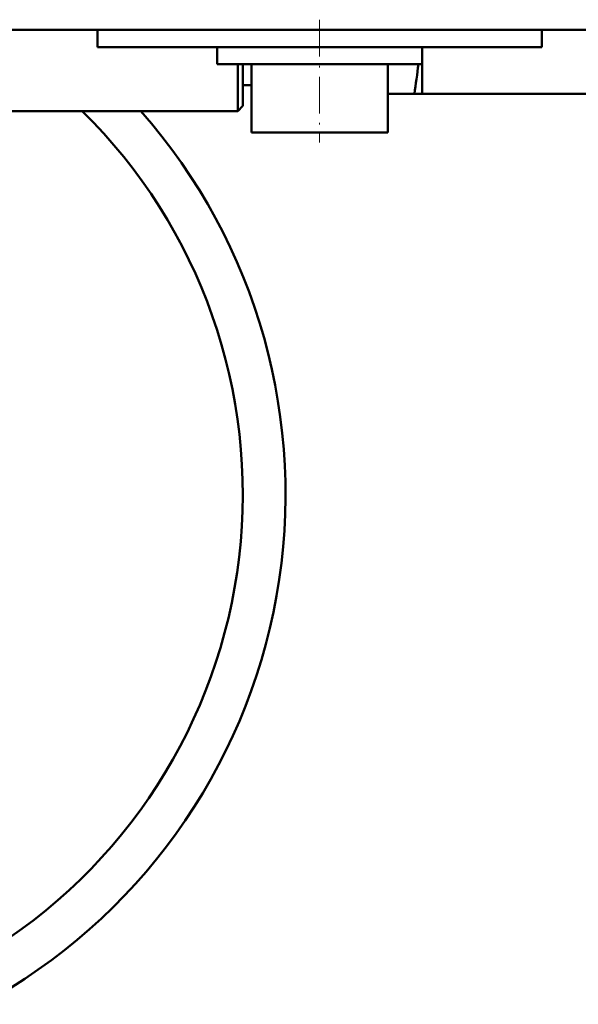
# Model space of a CAD drawing. Extents: x -2073 to 2460, y -1948 to 865.
# Tile 60 of 83: x 415 to 448, y -310 to -252. Entities that reach past the tile are written whole.
import ezdxf

# ---------------------------------------------------------------- set-up
doc = ezdxf.new("R2010")
doc.units = 0
doc.linetypes.add('DASHDOT', pattern=[18.5, 12, -3, 0.5, -3])

msp = doc.modelspace()

# ---------------------------------------------------------------- linework, layer by layer
at = {"color": 7, "linetype": 'DASHDOT', "lineweight": 18, "ltscale": 0.180015}
msp.add_line((432.565, -251.873), (432.565, -259.074), dxfattribs=at)
at = {"color": 7, "lineweight": 50}
for p, q in [((374.565, -252.473), (454.565, -252.473)), ((419.565, -252.473), (419.565, -253.473)), ((445.565, -252.473), (445.565, -253.473)), ((432.565, -253.473), (419.565, -253.473)), ((426.565, -253.473), (426.565, -254.473)), ((445.565, -253.473), (432.565, -253.473)), ((438.565, -253.473), (438.565, -256.223)), ((438.565, -253.473), (438.565, -254.473)), ((426.565, -254.473), (432.565, -254.473)), ((427.765, -257.223), (427.765, -254.473)), ((428.065, -256.923), (428.065, -254.473)), ((428.565, -254.473), (428.565, -258.473)), ((432.565, -254.473), (438.565, -254.473)), ((436.565, -254.473), (436.565, -258.473)), ((428.065, -255.701), (428.565, -255.701)), ((436.565, -256.223), (438.109, -256.223)), ((438.565, -256.223), (438.109, -256.223)), ((438.565, -256.223), (471.565, -256.223)), ((428.065, -256.923), (427.765, -257.223)), ((411.735, -257.223), (427.765, -257.223)), ((428.565, -258.473), (432.565, -258.473)), ((432.565, -258.473), (436.565, -258.473))]:
    msp.add_line(p, q, dxfattribs=at)
for centre, radius, start, end in [((395.185, -249.544), 43.441, 351.15561, 353.48469), ((396.565, -279.673), 34, 298.54986, 41.32221), ((396.565, -279.673), 31.5, 301.14966, 45.45482)]:
    msp.add_arc(centre, radius, start, end, dxfattribs=at)

doc.saveas('drawing.dxf')
